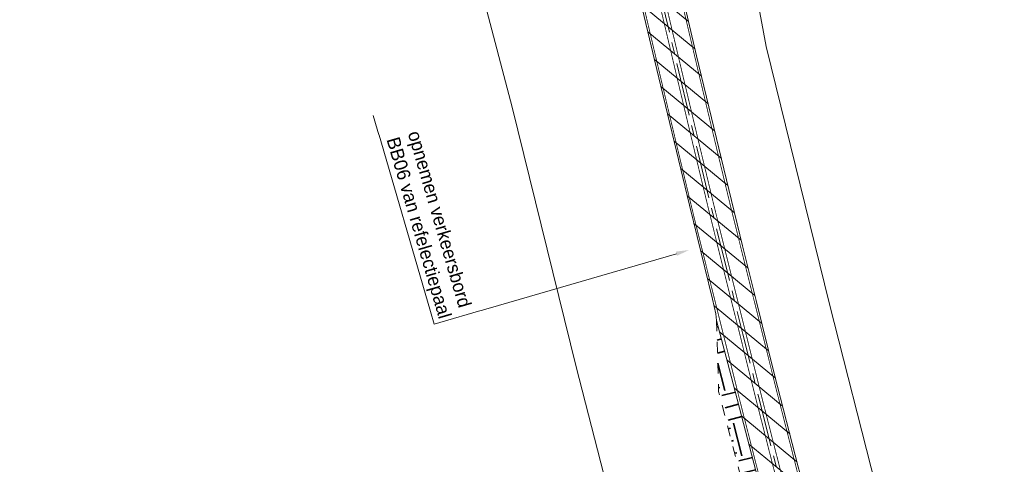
# Model space of a CAD drawing. Header units: metres. Extents: x 0 to 178216, y 0 to 407261.
# Tile 6 of 126: x 177883 to 178068, y 385771 to 385855. Entities that reach past the tile are written whole.
import ezdxf
from ezdxf import colors
from ezdxf.entities.mleader import LeaderData, LeaderLine
from ezdxf.math import Vec2, Vec3

# ---------------------------------------------------------------- set-up
doc = ezdxf.new("R2010")
doc.units = ezdxf.units.M
for name, pattern in [('AM-AS', [16, 10, -2, 2, -2]), ('VW-3-3_STREEP', [6, 3, -3]), ('XX-HIDDEN', [4, 2, -2])]:
    doc.linetypes.add(name, pattern=pattern)
for name, color, linetype, lineweight in [('B-WE-VH-VERHARDING_KANTVERHARDING-G', 50, 'Continuous', 18), ('N-WE-VH-KANTOPSLUITING_VOORKANTBAND-G', 50, 'Continuous', 35), ('N-WE-VH-MATERIAALGRENS-G', 7, 'XX-HIDDEN', 18), ('N-WE-VH-VERHARDING_ASFALT-WEGVAK_2', 7, 'Continuous', 18), ('N-WE-VW-MARKERING_LANGS_STREEP_33-G', 7, 'VW-3-3_STREEP', 18), ('N-WE-VW-MARKERING_LANGS_STREEP_DOORGETROKKEN_3X015-G', 7, 'Continuous', 18), ('X-XX-AL-TEKENBLAD-T50-2_2', 7, 'Continuous', 18), ('X-XX-AL-WERKGRENS-G_OVERZICHTSKAART', 7, 'XX-WERKGRENS', 18)]:
    doc.layers.add(name, color=color, linetype=linetype, lineweight=lineweight)
doc.layers.add('N-WE-AM-AS_WEG-G', color=10, linetype='AM-AS', lineweight=18, plot=False)
doc.layers.add('X-XX-AL-HULPLIJN-G', color=210, linetype='Continuous', lineweight=18, plot=False)
doc.styles.add('Futurabook1-1000', font='LT.TTF', dxfattribs={"height": 2.5})
doc.linetypes.add('XX-WERKGRENS', pattern='A,0,[137,NLCS.SHX,S=0.1,R=0,X=-1.1,Y=-1.35],-6', length=6)

msp = doc.modelspace()

# ---------------------------------------------------------------- hatches: boundary and pattern name
at = {"layer": 'N-WE-VH-KANTOPSLUITING_VOORKANTBAND-G', "transparency": 33554559}
h = msp.add_hatch(dxfattribs=at)
h.set_pattern_fill('EARTH', color=256, angle=194.4974861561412)
h.set_pattern_definition([(194.4974861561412, (0, 0), (-4.5581639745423, -7.737450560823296), [6.35, -6.35]), (194.4974861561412, (0.5961162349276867, -2.305427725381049), (-4.5581639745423, -7.737450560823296), [6.35, -6.35]), (194.4974861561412, (1.192232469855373, -4.610855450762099), (-4.5581639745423, -7.737450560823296), [6.35, -6.35]), (284.4974861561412, (0.6224619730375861, -5.578036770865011), (7.737450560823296, -4.5581639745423), [6.35, -6.35]), (284.4974861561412, (-1.682965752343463, -6.174153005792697), (7.737450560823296, -4.5581639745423), [6.35, -6.35]), (284.4974861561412, (-3.988393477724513, -6.770269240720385), (7.737450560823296, -4.5581639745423), [6.35, -6.35])])
h.paths.add_polyline_path([(178021.7301626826, 385766.3335913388), (178020.9075511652, 385769.5389741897), (178017.5023873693, 385782.8863754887), (178016.8773686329, 385785.3970366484), (178016.307, 385787.589), (178013.549, 385798.071), (178013.92, 385784.743), (178018.196, 385768.207), (178024.102, 385745.365), (178030.4611062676, 385732.4762595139), (178027.5206359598, 385743.8168650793), (178024.4402153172, 385755.7793857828)])
h.paths.add_polyline_path([(178021.831, 385766.355), (178021.685, 385766.921), (178016.8773686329, 385785.3970366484), (178017.5023873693, 385782.8863754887), (178020.9075511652, 385769.5389741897), (178021.7301626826, 385766.3335913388), (178024.4402153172, 385755.7793857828), (178027.5206359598, 385743.8168650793), (178030.4611062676, 385732.4762595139), (178030.516, 385732.365), (178026.481, 385748.27)])
at = {"layer": 'N-WE-VH-VERHARDING_ASFALT-WEGVAK_2', "transparency": 33554687}
h = msp.add_hatch(dxfattribs=at)
h.set_pattern_fill('ANSI31', color=256, angle=180.0028068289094)
h.set_pattern_definition([(140.424788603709, (177885.541665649, 386960.7555649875), (-2.022762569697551, -2.447254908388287), [])])
h.paths.add_polyline_path([(177995.2140000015, 385910.8669999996), (177990.0280000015, 385934.1849999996), (177986.0220000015, 385952.0649999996), (177983.7190000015, 385962.8259999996), (177980.6690000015, 385977.1409999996), (177976.3980000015, 385997.4859999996), (177973.3380000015, 386012.0219999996), (177966.1820000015, 386048.2829999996), (177963.7590000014, 386060.7749999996), (177962.8100000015, 386065.6139999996), (177959.9740000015, 386079.9939999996), (177955.4590000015, 386104.9009999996), (177951.6610000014, 386126.0629999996), (177947.8780000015, 386147.7869999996), (177945.9330000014, 386159.0659999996), (177943.8770000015, 386170.1019999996), (177938.1240000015, 386204.5909999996), (177933.8320000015, 386231.1999999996), (177930.7610000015, 386251.3279999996), (177929.7800000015, 386257.6519999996), (177927.2030000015, 386274.8579999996), (177924.7370000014, 386292.1589999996), (177921.1220000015, 386316.7419999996), (177918.1870000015, 386337.9149999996), (177915.6950000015, 386356.6059999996), (177915.3690000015, 386358.9569999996), (177912.7730000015, 386379.7199999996), (177910.8970000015, 386393.7599999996), (177909.1650000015, 386410.2049999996), (177907.4920000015, 386425.2679999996), (177905.9440000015, 386439.6639999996), (177904.3440000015, 386455.7829999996), (177902.6830000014, 386475.1209999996), (177901.4260000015, 386491.3519999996), (177900.3310000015, 386507.5119999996), (177899.4300000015, 386523.2169999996), (177898.4070000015, 386544.1589999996), (177897.9170000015, 386555.4199999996), (177897.5620000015, 386563.5879999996), (177897.0040000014, 386577.4939999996), (177896.9570000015, 386579.0459999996), (177896.6000000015, 386590.6619999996), (177896.2290000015, 386603.4839999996), (177892.6900000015, 386604.4109999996), (177892.1210000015, 386604.5599999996), (177891.9720000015, 386604.5999999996), (177891.5460000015, 386604.7109999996), (177888.4080000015, 386605.5329999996), (177888.0480000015, 386605.6269999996), (177887.8570000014, 386605.6779999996), (177887.9140000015, 386603.5489999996), (177888.1670000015, 386597.6349999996), (177888.7090000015, 386584.1329999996), (177889.1980000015, 386569.2209999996), (177889.8800000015, 386555.0389999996), (177889.9120000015, 386554.3699999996), (177890.7550000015, 386537.1729999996), (177891.5860000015, 386522.1259999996), (177892.4040000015, 386508.1729999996), (177892.4800000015, 386507.0429999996), (177893.6300000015, 386490.0529999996), (177895.5230000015, 386466.3689999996), (177896.5730000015, 386455.0769999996), (177897.1190000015, 386449.2019999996), (177898.8620000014, 386431.3429999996), (177900.4300000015, 386416.0109999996), (177902.6220000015, 386396.8999999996), (177904.9760000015, 386377.4899999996), (177906.4220000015, 386366.2549999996), (177907.5840000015, 386357.3419999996), (177907.8190000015, 386355.6239999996), (177910.4220000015, 386336.5609999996), (177912.7760000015, 386319.7439999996), (177915.7440000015, 386299.0519999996), (177917.5640000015, 386286.5219999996), (177920.2180000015, 386268.7049999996), (177922.0870000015, 386256.4919999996), (177922.2770000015, 386255.2469999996), (177922.9200000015, 386251.0489999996), (177923.0840000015, 386249.9809999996), (177926.0120000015, 386230.9369999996), (177928.7950000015, 386213.2759999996), (177931.9110000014, 386194.1429999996), (177935.0640000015, 386175.5719999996), (177937.8320000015, 386159.0729999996), (177938.0760000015, 386157.7009999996), (177940.6970000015, 386142.9299999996), (177943.9000000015, 386124.7629999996), (177946.5830000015, 386109.7059999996), (177949.5980000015, 386093.4909999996), (177952.6400000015, 386077.4859999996), (177956.0990000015, 386059.2739999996), (177956.6870000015, 386056.1749999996), (177960.1990000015, 386038.0689999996), (177963.6260000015, 386020.9539999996), (177967.2440000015, 386003.0549999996), (177970.6730000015, 385986.6399999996), (177974.2490000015, 385969.8539999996), (177976.0790000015, 385961.2399999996), (177977.7550000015, 385953.3539999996), (177981.1260000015, 385938.0449999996), (177984.5270000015, 385922.7099999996), (177988.2060000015, 385906.4459999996), (177988.7100000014, 385904.2319999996), (177992.4360000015, 385887.8479999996), (177995.5720000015, 385874.1219999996), (177998.0100000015, 385863.5669999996), (177999.0100000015, 385859.2369999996), (178001.8770000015, 385847.0389999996), (178008.4570000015, 385819.7279999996), (178012.7980000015, 385802.0879999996), (178013.4230000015, 385799.3129999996), (178013.5490000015, 385798.0709999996), (178016.3070000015, 385787.5889999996), (178021.6850000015, 385766.9209999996), (178021.8310000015, 385766.3549999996), (178026.4810000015, 385748.2699999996), (178030.5160000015, 385732.3649999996), (178030.8400000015, 385731.6529999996), (178031.6240000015, 385728.6719999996), (178034.2240000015, 385718.7899999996), (178037.8840000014, 385705.2159999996), (178041.3280000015, 385692.1509999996), (178045.2600000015, 385678.1799999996), (178047.6360000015, 385669.6839999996), (178049.0570000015, 385664.3579999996), (178052.8370000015, 385650.9899999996), (178057.3950000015, 385634.7629999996), (178057.9100000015, 385632.9579999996), (178059.0440000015, 385628.9829999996), (178060.1490000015, 385625.1089999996), (178060.6760000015, 385623.2599999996), (178065.5210000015, 385606.7429999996), (178069.9330000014, 385591.7609999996), (178073.0940000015, 385581.0929999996), (178075.4200000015, 385573.5439999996), (178077.6130000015, 385566.0119999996), (178082.4390000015, 385550.1719999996), (178087.0150000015, 385535.1399999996), (178097.4450000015, 385501.5749999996), (178101.0020000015, 385490.2699999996), (178104.9710000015, 385477.8979999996), (178105.8150000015, 385475.2669999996), (178111.2020000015, 385458.4799999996), (178116.0020000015, 385443.7079999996), (178119.9220000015, 385432.2279999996), (178124.5330000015, 385418.2839999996), (178129.1900000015, 385404.2529999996), (178135.2880000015, 385386.3479999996), (178136.5020000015, 385382.8999999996), (178141.8180000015, 385367.8099999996), (178147.5330000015, 385351.3549999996), (178153.7680000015, 385333.8149999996), (178158.7230000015, 385320.0049999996), (178163.9720000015, 385305.3779999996), (178168.8040000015, 385292.0349999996), (178170.0830000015, 385288.5649999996), (178174.5590000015, 385276.4169999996), (178175.2230000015, 385274.0409999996), (178176.8620000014, 385268.3939999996), (178178.7460000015, 385262.6219999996), (178180.7490000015, 385256.4269999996), (178182.1770841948, 385252.0248825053), (178190.9492952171, 385255.3569040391), (178182.4280000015, 385277.9259999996), (178177.5810000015, 385291.2269999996), (178175.0600000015, 385298.1469999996), (178167.1210000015, 385319.9379999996), (178160.2740000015, 385339.2479999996), (178153.5500000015, 385358.1589999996), (178146.8750000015, 385377.4259999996), (178144.1020000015, 385385.5599999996), (178140.9910000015, 385394.6809999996), (178135.1850000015, 385411.6629999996), (178128.9520000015, 385430.1829999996), (178116.2260000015, 385468.9069999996), (178112.5210000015, 385480.3699999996), (178110.1990000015, 385487.5509999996), (178108.6420000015, 385492.4579999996), (178103.4720000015, 385508.6779999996), (178098.8080000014, 385523.9039999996), (178092.8000000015, 385543.4199999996), (178086.8810000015, 385563.0079999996), (178082.9470000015, 385575.7709999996), (178081.6730000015, 385580.0259999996), (178075.1610000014, 385602.2179999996), (178070.0980000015, 385619.5229999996), (178067.8980000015, 385627.2279999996), (178066.7860000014, 385631.0189999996), (178065.6280000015, 385634.9799999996), (178064.2720000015, 385639.6399999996), (178060.1500000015, 385654.0339999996), (178055.2100000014, 385671.7999999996), (178053.9430000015, 385676.1129999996), (178049.1750000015, 385693.5229999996), (178045.7850000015, 385706.0329999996), (178040.9210000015, 385724.5219999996), (178034.1730000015, 385749.9659999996), (178029.4970000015, 385768.3129999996), (178028.8630000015, 385770.5379999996), (178024.4310000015, 385787.8309999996), (178020.9510000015, 385801.8209999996), (178018.3770000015, 385812.1259999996), (178015.8080000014, 385822.6739999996), (178009.7520000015, 385847.8299999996), (178005.6700000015, 385865.3529999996), (178003.2810000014, 385875.3269999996), (177999.6400000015, 385891.7149999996)])

# ---------------------------------------------------------------- linework, layer by layer
at = {"layer": 'B-WE-VH-VERHARDING_KANTVERHARDING-G', "ltscale": 0.2, "flags": 128}
for points in [[(178064.272, 385639.64), (178060.15, 385654.034), (178055.21, 385671.8), (178053.943, 385676.113), (178049.175, 385693.523), (178045.785, 385706.033), (178040.921, 385724.522), (178034.173, 385749.966), (178029.497, 385768.313), (178028.863, 385770.538), (178024.431, 385787.831), (178020.951, 385801.821), (178018.377, 385812.126), (178015.808, 385822.674), (178009.752, 385847.83), (178005.67, 385865.353)], [(177999.01, 385859.237), (178001.877, 385847.039), (178008.457, 385819.728), (178012.798, 385802.088), (178013.423, 385799.313), (178013.549, 385798.071), (178016.3070000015, 385787.5889999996), (178021.6850000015, 385766.9209999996), (178021.8310000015, 385766.3549999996), (178026.4810000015, 385748.2699999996), (178030.516, 385732.365)]]:
    msp.add_lwpolyline(points, dxfattribs=at)
at = {"layer": 'N-WE-AM-AS_WEG-G', "flags": 128}
msp.add_lwpolyline([(177891.9878129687, 386604.6), (177891.9997846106, 386604.3060872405), (177892.3177690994, 386594.7215547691), (177892.6437311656, 386584.0038020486), (177893.0856387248, 386572.5651948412), (177893.5465592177, 386561.2911395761), (177893.8324942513, 386555.226517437), (177894.5894323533, 386539.1328334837), (177894.9833336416, 386531.6727029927), (177895.567206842, 386521.1009988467), (177896.4360948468, 386507.2817800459), (177896.5550591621, 386505.3923468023), (177897.327894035, 386493.5848696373), (177898.1976118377, 386481.8406802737), (177899.5763481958, 386465.073886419), (177900.427230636, 386455.4262193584), (177900.5899912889, 386453.5799344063), (177901.570705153, 386443.7887908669), (177903.0875381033, 386428.6934533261), (177904.5612330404, 386415.0302816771), (177905.9360565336, 386402.8688430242), (177907.3998796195, 386390.1183840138), (177908.8345363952, 386378.1542462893), (177910.3181870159, 386366.5249848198), (177911.7000683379, 386356.0688826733), (177912.0568861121, 386353.3632644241), (177915.8655951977, 386325.7793713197), (177918.0633886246, 386310.2298328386), (177919.9861924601, 386296.9371889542), (177921.9721342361, 386283.4685834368), (177924.4039861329, 386266.9185913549), (177925.8958202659, 386257.0706862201), (177926.0848346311, 386255.8245914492), (177926.7127622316, 386251.6790694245), (177929.1345407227, 386235.9155112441), (177931.6512106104, 386219.9866006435), (177934.1129572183, 386204.8931542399), (177936.3378202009, 386191.4129844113), (177938.8785979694, 386176.1873161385), (177941.927429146, 386158.3693027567), (177943.0691542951, 386151.7019078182), (177945.3420056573, 386138.973740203), (177947.9817823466, 386123.8930159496), (177950.6264525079, 386109.5518045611), (177955.3471803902, 386083.789289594), (177958.0437119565, 386069.6887391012), (177959.9245809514, 386060.0194125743), (177960.741664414, 386055.816983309), (177963.4434678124, 386041.7780048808), (177966.4420755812, 386026.7209744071), (177969.0520073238, 386013.7723128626), (177971.7005457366, 386000.6046077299), (177974.5081841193, 385987.3483151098), (177977.4920873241, 385973.0767780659), (177979.8528441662, 385962.0429145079), (177980.1156607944, 385960.8157707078), (177982.8623532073, 385948.2261805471), (177985.8661292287, 385934.6201950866), (177988.4580152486, 385922.9937063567), (177990.5559345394, 385913.5880675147), (177993.5256215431, 385900.3244654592), (177996.7302294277, 385886.4201667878), (178000.1321285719, 385871.7516015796), (178001.8271151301, 385864.4526594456), (178003.2199323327, 385858.4584461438), (178006.450646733, 385844.7736558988), (178009.8834129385, 385830.3556378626), (178012.6448865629, 385818.8848243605), (178015.443360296, 385807.6229422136), (178018.488336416, 385795.4840374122), (178021.3811142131, 385783.8639299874), (178024.7827051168, 385770.5305335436), (178025.6046091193, 385767.3279075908), (178028.3145308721, 385756.7742118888), (178031.3934355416, 385744.8175820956), (178034.8689390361, 385731.413496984), (178035.3665606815, 385729.5479153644), (178038.2514372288, 385718.720378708), (178041.4942149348, 385706.6512060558), (178044.6349000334, 385695.0383704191), (178048.4275994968, 385681.2134659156), (178051.3265553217, 385670.7016260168), (178051.3721574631, 385670.5360704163), (178054.9507782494, 385657.8684127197), (178058.997474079, 385643.5314903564), (178061.5571646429, 385634.6295664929), (178063.6040089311, 385627.6541121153), (178068.5078495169, 385610.8166594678), (178073.135584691, 385595.0755602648), (178077.8041960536, 385579.2908742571), (178079.1969010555, 385574.6578556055), (178083.1569681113, 385561.4866325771), (178087.5345899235, 385546.8718951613), (178098.6256423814, 385510.7499811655), (178103.1798409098, 385496.3015238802), (178108.2873660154, 385480.3420077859), (178108.6861772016, 385479.1065926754), (178113.836850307, 385463.1566049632), (178119.590175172, 385445.6236624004), (178129.2435576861, 385416.6835135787), (178133.926177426, 385402.8196394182), (178140.0122992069, 385384.8892267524), (178140.2525746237, 385384.2052891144), (178145.2217394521, 385370.0398192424), (178150.07254354, 385356.113381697), (178155.0591285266, 385342.0175547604), (178159.3881393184, 385329.7935242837), (178163.0777425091, 385319.3726450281), (178167.6442356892, 385306.6880525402), (178172.7630931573, 385292.4994476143), (178173.7209704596, 385289.8597857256), (178177.3489836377, 385279.8577493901), (178180.8228242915, 385270.2781888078), (178183.8413206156, 385262.0078289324), (178184.3469077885, 385260.5851766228), (178186.0913302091, 385255.682178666), (178187.4585278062, 385251.5976507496), (178191.9047181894, 385235.4834636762), (178192.1561104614, 385234.5117182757)], dxfattribs=at)
at = {"layer": 'N-WE-VH-MATERIAALGRENS-G', "flags": 128}
msp.add_lwpolyline([(178013.5490000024, 385798.0709999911), (178013.92, 385784.743), (178024.102, 385745.365), (178030.5159999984, 385732.3650000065)], dxfattribs=at)
at = {"layer": 'N-WE-VW-MARKERING_LANGS_STREEP_33-G', "flags": 128}
msp.add_lwpolyline([(177895.5595685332, 386604.7454845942, 0.15, 0.15, 0), (177895.5720890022, 386604.4380977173, 0.15, 0.15, 0), (177895.8906842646, 386594.835155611, 0.15, 0.15, 0), (177896.2163502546, 386584.1271379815, 0.15, 0.15, 0), (177896.6575363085, 386572.7072066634, 0.15, 0.15, 0), (177897.1178362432, 386561.4483301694, 0.15, 0.15, 0), (177897.4032449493, 386555.3948713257, 0.15, 0.15, 0), (177898.1597191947, 386539.3110501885, 0.15, 0.15, 0), (177898.5528500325, 386531.8655113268, 0.15, 0.15, 0), (177899.1357335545, 386521.3117264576, 0.15, 0.15, 0), (177900.0037670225, 386507.5060986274, 0.15, 0.15, 0), (177900.1224332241, 386505.6214003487, 0.15, 0.15, 0), (177900.8939792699, 386493.8336140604, 0.15, 0.15, 0), (177901.7614945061, 386482.1191669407, 0.15, 0.15, 0), (177903.1381731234, 386465.3773972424, 0.15, 0.15, 0), (177903.9881255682, 386455.7402748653, 0.15, 0.15, 0), (177904.1490305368, 386453.9150400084, 0.15, 0.15, 0), (177905.1276242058, 386444.145063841, 0.15, 0.15, 0), (177906.6430402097, 386429.0638293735, 0.15, 0.15, 0), (177908.114354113, 386415.4227331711, 0.15, 0.15, 0), (177909.48779996, 386403.2734809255, 0.15, 0.15, 0), (177910.9502422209, 386390.5350494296, 0.15, 0.15, 0), (177912.3822201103, 386378.5932519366, 0.15, 0.15, 0), (177913.8631438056, 386366.9853648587, 0.15, 0.15, 0), (177915.2439700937, 386356.5372456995, 0.15, 0.15, 0), (177915.5994943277, 386353.8414369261, 0.15, 0.15, 0), (177919.4059328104, 386326.2739882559, 0.15, 0.15, 0), (177921.6021139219, 386310.7358570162, 0.15, 0.15, 0), (177923.5233866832, 386297.4537976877, 0.15, 0.15, 0), (177925.5086141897, 386283.9900363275, 0.15, 0.15, 0), (177927.9395699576, 386267.4461459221, 0.15, 0.15, 0), (177929.4302131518, 386257.6061024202, 0.15, 0.15, 0), (177929.619123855, 386256.3606914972, 0.15, 0.15, 0), (177930.2465984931, 386252.2181604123, 0.15, 0.15, 0), (177932.6666480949, 386236.4658557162, 0.15, 0.15, 0), (177935.1807414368, 386220.5532530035, 0.15, 0.15, 0), (177937.6405103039, 386205.471932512, 0.15, 0.15, 0), (177939.8643038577, 386191.9982422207, 0.15, 0.15, 0), (177942.4033470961, 386176.7829681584, 0.15, 0.15, 0), (177945.4509371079, 386158.9722084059, 0.15, 0.15, 0), (177946.5904405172, 386152.3177880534, 0.15, 0.15, 0), (177948.8621317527, 386139.5961172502, 0.15, 0.15, 0), (177951.5001654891, 386124.5253502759, 0.15, 0.15, 0), (177954.142261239, 386110.1980991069, 0.15, 0.15, 0), (177958.8608652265, 386084.44717491, 0.15, 0.15, 0), (177961.5537406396, 386070.3657429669, 0.15, 0.15, 0), (177963.433529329, 386060.701970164, 0.15, 0.15, 0), (177964.2513220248, 386056.4958932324, 0.15, 0.15, 0), (177966.9515909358, 386042.4648882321, 0.15, 0.15, 0), (177969.9471373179, 386027.4232300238, 0.15, 0.15, 0), (177972.5562508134, 386014.478628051, 0.15, 0.15, 0), (177975.201472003, 386001.327416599, 0.15, 0.15, 0), (177978.0062879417, 385988.0844501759, 0.15, 0.15, 0), (177980.9894356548, 385973.8165265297, 0.15, 0.15, 0), (177983.3484475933, 385962.7908184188, 0.15, 0.15, 0), (177983.6096800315, 385961.5710718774, 0.15, 0.15, 0), (177986.3539717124, 385948.9924855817, 0.15, 0.15, 0), (177989.3559995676, 385935.3944186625, 0.15, 0.15, 0), (177991.9470847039, 385923.7715224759, 0.15, 0.15, 0), (177994.0449152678, 385914.3662815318, 0.15, 0.15, 0), (177997.011529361, 385901.1164094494, 0.15, 0.15, 0), (178000.2130767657, 385887.2253897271, 0.15, 0.15, 0), (178003.6144233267, 385872.5592071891, 0.15, 0.15, 0), (178005.3091752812, 385865.2612759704, 0.15, 0.15, 0), (178006.7004608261, 385859.2736545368, 0.15, 0.15, 0), (178009.9289461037, 385845.5983064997, 0.15, 0.15, 0), (178013.3598875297, 385831.1879527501, 0.15, 0.15, 0), (178016.1172527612, 385819.7342049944, 0.15, 0.15, 0), (178018.9116189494, 385808.4888528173, 0.15, 0.15, 0), (178021.9564086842, 385796.350691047, 0.15, 0.15, 0), (178024.8474521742, 385784.7375502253, 0.15, 0.15, 0), (178028.2458500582, 385771.416669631, 0.15, 0.15, 0), (178029.0671217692, 385768.2165074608, 0.15, 0.15, 0), (178031.7769265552, 385757.6632674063, 0.15, 0.15, 0), (178034.854476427, 385745.7119022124, 0.15, 0.15, 0), (178038.3261046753, 385732.3227628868, 0.15, 0.15, 0), (178038.8205159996, 385730.4692167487, 0.15, 0.15, 0), (178041.704686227, 385719.644331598, 0.15, 0.15, 0), (178044.9457289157, 385707.5816164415, 0.15, 0.15, 0), (178048.0839561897, 385695.9778687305, 0.15, 0.15, 0), (178051.8743099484, 385682.1615146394, 0.15, 0.15, 0), (178054.7726288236, 385671.6519843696, 0.15, 0.15, 0), (178054.8154177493, 385671.4966425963, 0.15, 0.15, 0), (178058.3908596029, 385658.8402377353, 0.15, 0.15, 0), (178062.4354005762, 385644.5109500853, 0.15, 0.15, 0), (178064.9899923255, 385635.6267585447, 0.15, 0.15, 0), (178067.0351173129, 385628.6571633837, 0.15, 0.15, 0), (178071.9387023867, 385611.8205880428, 0.15, 0.15, 0), (178076.5643384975, 385596.0866287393, 0.15, 0.15, 0), (178081.2298694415, 385580.3123577, 0.15, 0.15, 0), (178082.6202893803, 385575.6869406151, 0.15, 0.15, 0), (178086.5808347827, 385562.5141266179, 0.15, 0.15, 0), (178090.9554590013, 385547.9093967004, 0.15, 0.15, 0), (178102.0390010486, 385511.8119429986, 0.15, 0.15, 0), (178106.5868469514, 385497.3836397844, 0.15, 0.15, 0), (178111.6906079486, 385481.435885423, 0.15, 0.15, 0), (178112.0880328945, 385480.2047645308, 0.15, 0.15, 0), (178117.2360046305, 385464.263142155, 0.15, 0.15, 0), (178122.9839782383, 385446.7465072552, 0.15, 0.15, 0), (178132.6324664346, 385417.8210312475, 0.15, 0.15, 0), (178137.3120721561, 385403.9660807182, 0.15, 0.15, 0), (178143.3912330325, 385386.0561756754, 0.15, 0.15, 0), (178143.6252195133, 385385.3901393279, 0.15, 0.15, 0), (178148.5962365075, 385371.2193906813, 0.15, 0.15, 0), (178153.4454877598, 385357.2974112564, 0.15, 0.15, 0), (178158.4291820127, 385343.2097557, 0.15, 0.15, 0), (178162.7577940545, 385330.9868517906, 0.15, 0.15, 0), (178166.4443375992, 385320.574614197, 0.15, 0.15, 0), (178171.0076388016, 385307.8988882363, 0.15, 0.15, 0), (178176.1245413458, 385293.7157044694, 0.15, 0.15, 0), (178177.081283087, 385291.0791718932, 0.15, 0.15, 0), (178180.7094593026, 385281.076686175, 0.15, 0.15, 0), (178184.0345843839, 385271.90722787, 0.15, 0.15, 0.01081962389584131), (178184.347164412, 385271.1001779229, 0.15, 0.15, 0), (178185.7586315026, 385267.6776971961, 0.15, 0.15, -0.006912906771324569), (178185.9623826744, 385267.1635948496, 0.15, 0.15, 0), (178192.64, 385249.61, 0.15, 0.15, 0), (178197.128, 385237.787, 0.15, 0.15, 0), (178197.6450641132, 385236.4221508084, 0, 0, 0)], format="xyseb", dxfattribs=at)
at = {"layer": 'N-WE-VW-MARKERING_LANGS_STREEP_33-G', "const_width": 0.15, "flags": 128}
msp.add_lwpolyline([(177888.4160574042, 386604.454515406), (177888.4274802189, 386604.1740767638), (177888.7448539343, 386594.6079539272), (177889.0711120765, 386583.8804661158), (177889.5137411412, 386572.423183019), (177889.9752821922, 386561.1339489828), (177890.2617435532, 386555.0581635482), (177891.019145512, 386538.9546167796), (177891.4138172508, 386531.4798946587), (177891.9986801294, 386520.8902712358), (177892.868422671, 386507.0574614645), (177892.9876851, 386505.1632932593), (177893.7618088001, 386493.3361252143), (177894.6337291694, 386481.5621936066), (177896.0145232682, 386464.7703755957), (177896.8663357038, 386455.1121638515), (177897.0309520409, 386453.244828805), (177898.0137861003, 386443.4325178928), (177899.5320359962, 386428.3230772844), (177901.0081119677, 386414.6378301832), (177902.3843131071, 386402.464205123), (177903.8495170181, 386389.7017185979), (177905.2868526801, 386377.715240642), (177906.7732302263, 386366.0646047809), (177908.156166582, 386355.6005196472), (177908.5142778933, 386352.8850919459), (177912.3252575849, 386325.2847543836), (177914.5246633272, 386309.7238086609), (177916.4489982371, 386296.4205802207), (177918.4356542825, 386282.9471305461), (177920.8684023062, 386266.3910368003), (177922.3614273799, 386256.53527002), (177922.5505453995, 386255.2884914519), (177923.1789259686, 386251.1399784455), (177925.6024333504, 386235.365166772), (177928.1216797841, 386219.4199482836), (177930.5854041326, 386204.3143759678), (177932.8113365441, 386190.8277266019), (177935.3538488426, 386175.5916641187), (177938.403921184, 386157.7663971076), (177939.5478680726, 386151.086027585), (177941.8218795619, 386138.3513631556), (177944.4633992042, 386123.2606816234), (177947.1106437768, 386108.9055100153), (177951.8334955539, 386083.131404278), (177954.5336832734, 386069.0117352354), (177956.4156325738, 386059.3368549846), (177957.2320068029, 386055.138073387), (177959.9353446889, 386041.0911215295), (177962.9370138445, 386026.0187187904), (177965.5477638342, 386013.0659976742), (177968.1996194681, 385999.8817988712), (177971.0100802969, 385986.6121800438), (177973.9947389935, 385972.337029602), (177976.3572407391, 385961.295010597), (177976.6216415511, 385960.0604695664), (177979.3707347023, 385947.4598755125), (177982.3762588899, 385933.8459715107), (177984.9689457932, 385922.2158902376), (177987.0669538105, 385912.8098534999), (177990.039713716, 385899.5325215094), (177993.2473820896, 385885.6149438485), (177996.6498338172, 385870.9439959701), (177998.3450549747, 385863.6440429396), (177999.7394038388, 385857.6432377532), (178002.9723473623, 385843.9490052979), (178006.4069383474, 385829.5233229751), (178009.1725203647, 385818.0354437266), (178011.9751016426, 385806.7570316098), (178015.0202641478, 385794.6173837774), (178017.9147762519, 385782.9903097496), (178021.3195601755, 385769.6443974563), (178022.1420964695, 385766.4393077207), (178024.8521351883, 385755.8851563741), (178027.9323946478, 385743.9232620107), (178031.411773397, 385730.5042310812), (178031.9126053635, 385728.6266139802), (178034.7981882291, 385717.7964258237), (178038.0427009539, 385705.72079567), (178041.185843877, 385694.0988721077), (178044.9808890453, 385680.2654171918), (178047.8804818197, 385669.751267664), (178047.9288970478, 385669.5754986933), (178051.510696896, 385656.8965877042), (178055.559547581, 385642.5520306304), (178058.1243369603, 385633.632374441), (178060.1729005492, 385626.6510608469), (178065.076996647, 385609.8127308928), (178069.7068308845, 385594.0644917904), (178074.3785226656, 385578.2693908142), (178075.7735127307, 385573.6287705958), (178079.73310144, 385560.4591385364), (178084.1137208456, 385545.8343936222), (178095.2122837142, 385509.6880193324), (178099.7728348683, 385495.219407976), (178104.8841240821, 385479.2481301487), (178105.2843215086, 385478.00842082), (178110.4376959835, 385462.050067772), (178116.1963721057, 385444.5008175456), (178125.8546489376, 385415.5459959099), (178130.540282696, 385401.6731981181), (178136.6333653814, 385383.7222778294), (178136.8799297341, 385383.0204389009), (178141.8472423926, 385368.8602478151), (178146.6995993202, 385354.9293521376), (178151.6890750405, 385340.8253538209), (178156.0184845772, 385328.6001967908), (178159.7111474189, 385318.1706758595), (178164.2808325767, 385305.4772168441), (178169.4016449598, 385291.2831907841), (178170.3606578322, 385288.640399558), (178173.9885079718, 385278.638812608), (178177.21537478, 385269.7403140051, -0.008385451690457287), (178177.4334446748, 385269.105961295), (178181.581, 385256.349), (178183.528, 385250.248), (178184.507, 385246.915), (178186.176, 385241.011), (178187.961, 385234.378), (178188.2321072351, 385233.4159815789)], format="xyb", dxfattribs=at)
at = {"layer": 'N-WE-VW-MARKERING_LANGS_STREEP_DOORGETROKKEN_3X015-G', "const_width": 0.15, "flags": 128}
for points in [[(178002.6601270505, 385858.3273287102), (178005.891199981, 385844.6410197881), (178009.3242596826, 385830.2217690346), (178012.0863940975, 385818.7482106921), (178014.8855284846, 385807.4836698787), (178017.9305345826, 385795.3446455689), (178020.8235913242, 385783.7234176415), (178024.2256957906, 385770.3880081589), (178025.0477014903, 385767.1849859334), (178027.7576420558, 385756.6312169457), (178030.8367646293, 385744.673740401), (178034.3128914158, 385731.2672514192), (178034.8110294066, 385729.3997340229), (178037.6960195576, 385718.571770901), (178040.9390763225, 385706.5015596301), (178044.0801567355, 385694.8872622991), (178047.8732334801, 385681.0609825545), (178050.7722917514, 385670.5487711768), (178050.8183463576, 385670.3815728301), (178054.3974784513, 385657.7121051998), (178058.4445208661, 385643.3739548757)], [(178003.7797376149, 385858.5895635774), (178007.0100934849, 385844.9062920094), (178010.4425661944, 385830.4895066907), (178013.2033790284, 385819.0214380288), (178016.0011921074, 385807.7622145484), (178019.0461382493, 385795.6234292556), (178021.9386371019, 385784.0044423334), (178025.3397144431, 385770.6730589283), (178026.1615167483, 385767.4708292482), (178028.8714196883, 385756.917206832), (178031.9501064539, 385744.9614237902), (178035.4249866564, 385731.5597425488), (178035.9220919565, 385729.696096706), (178038.8068549, 385718.868986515), (178042.0493535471, 385706.8008524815), (178045.1896433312, 385695.1894785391), (178048.9819655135, 385681.3659492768), (178051.8808188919, 385670.8544808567), (178051.9259685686, 385670.6905680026), (178055.5040780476, 385658.0247202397), (178059.5504272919, 385643.689025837)]]:
    msp.add_lwpolyline(points, dxfattribs=at)
at = {"layer": 'X-XX-AL-HULPLIJN-G', "flags": 128}
for points in [[(178064.2720000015, 385639.6399999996), (178060.1500000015, 385654.0339999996), (178055.2100000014, 385671.7999999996), (178053.9430000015, 385676.1129999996), (178049.1750000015, 385693.5229999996), (178045.7850000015, 385706.0329999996), (178040.9210000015, 385724.5219999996), (178034.1730000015, 385749.9659999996), (178029.4970000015, 385768.3129999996), (178028.8630000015, 385770.5379999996), (178024.4310000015, 385787.8309999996), (178020.9510000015, 385801.8209999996), (178018.3770000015, 385812.1259999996), (178015.8080000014, 385822.6739999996), (178009.7520000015, 385847.8299999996), (178005.6700000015, 385865.3529999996)], [(177999.0100000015, 385859.2369999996), (178001.8770000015, 385847.0389999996), (178008.4570000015, 385819.7279999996), (178012.7980000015, 385802.0879999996), (178013.4230000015, 385799.3129999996), (178013.5490000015, 385798.0709999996), (178016.3070000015, 385787.5889999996), (178021.6850000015, 385766.9209999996), (178021.8310000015, 385766.3549999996), (178026.4810000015, 385748.2699999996), (178030.5160000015, 385732.3649999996), (178030.8400000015, 385731.6529999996), (178031.6240000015, 385728.6719999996), (178034.2240000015, 385718.7899999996), (178037.8840000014, 385705.2159999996), (178041.3280000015, 385692.1509999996), (178045.2600000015, 385678.1799999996), (178047.6360000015, 385669.6839999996), (178049.0570000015, 385664.3579999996), (178052.8370000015, 385650.9899999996), (178057.3950000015, 385634.7629999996)]]:
    msp.add_lwpolyline(points, dxfattribs=at)
at = {"layer": 'X-XX-AL-WERKGRENS-G_OVERZICHTSKAART', "flags": 128}
msp.add_lwpolyline([(178172.1025036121, 385210.504872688), (178166.509, 385224.87), (178149.25, 385271.913), (178132.535, 385319.672), (178130.724, 385324.955), (178116.338, 385366.929), (178100.174, 385414.242), (178093.761, 385433.425), (178087.05, 385452.263), (178072.16, 385493.198), (178069.835, 385499.59), (178053.221, 385546.912), (178038.733, 385595.279), (178038.537, 385596.014), (178033.357, 385615.147), (178022.085, 385656.779), (178022.178, 385656.784), (178026.805, 385656.986), (178008.366, 385707.451), (177999.603, 385740.763), (177987.159, 385789.348), (177975.157, 385838.187), (177962.405, 385886.769), (177950.92, 385931.432), (177949.894, 385935.42), (177942.769, 385968.842), (177939.447, 385984.428), (177929.448, 386025.753), (177927.206, 386035.021), (177917.325, 386077.461), (177915.796, 386084.029), (177915.109, 386087.764), (177906.6870000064, 386133.518000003), (177898.282000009, 386183.1520000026), (177890.2209999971, 386232.7940000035), (177882.7090000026, 386282.6050000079), (177874.4600000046, 386334.3100000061), (177865.8999999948, 386382.0399999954), (177858.4000000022, 386432.2400000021), (177850.8300000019, 386482.6500000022), (177845.1499999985, 386532.7300000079), (177837.8540000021, 386584.0000000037), (177823.4750000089, 386624.8350000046), (177824.3590000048, 386630.643000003), (177824.9990000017, 386634.8520000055), (177827.0300000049, 386648.2050000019), (177828.5239999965, 386658.0270000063), (177828.3640000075, 386666.1410000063), (177826.7640000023, 386747.0250000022), (177827.3359999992, 386806.5900000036), (177827.1580000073, 386815.4560000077), (177826.8945849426, 386828.589087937), (177825.4549999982, 386900.3610000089), (177825.3801000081, 386904.2765000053), (177825.376000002, 386904.2770000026), (177801.9860000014, 386907.0550000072), (177742.3370000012, 386914.1400000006), (177694.7340000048, 386920.3420000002), (177695.5450000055, 386926.7540000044), (177687.9880000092, 386927.2380000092), (177687.7769999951, 386927.4479999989), (177687.5100000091, 386927.5799999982), (177678.8800000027, 386927.6200000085), (177677.9099999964, 386927.3500000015), (177672.0100000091, 386927.6300000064), (177669.2399999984, 386927.6400000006), (177661.6900000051, 386928.1900000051), (177659.6000000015, 386928.6099999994), (177654.2120000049, 386928.9640000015), (177656.9700000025, 386955.6730000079), (177658.020000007, 386965.8399999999), (177659.3700000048, 386978.8399999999), (177659.8000000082, 386982.8999999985), (177660.6200000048, 386987.0000000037), (177660.7270000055, 386989.2170000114), (177660.770000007, 386991.270000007), (177660.7730000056, 386993.0379999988), (177663.0200000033, 386992.7800000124), (177663.4729000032, 386993.9704000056), (177663.2653999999, 386994.0013000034), (177669.0444000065, 387032.8731000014), (177670.643500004, 387042.7499000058), (177672.0000000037, 387055.0800000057), (177676.9899999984, 387074.5300000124), (177684.1200000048, 387094.0600000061), (177693.820000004, 387114.2300000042), (177704.7300000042, 387132.3000000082), (177718.1900000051, 387150.1800000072), (177748.1700000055, 387184.6900000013), (177750.0000000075, 387187.2500000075), (177750.0000000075, 387191.3720000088), (177754.5460000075, 387197.1410000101), (177758.9310000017, 387203.7899999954), (177763.2700000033, 387210.4699999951), (177769.3050000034, 387219.9100000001), (177775.270000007, 387229.3949999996), (177777.9900000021, 387234.0700000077), (177782.3850000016, 387242.4290000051), (177786.5740000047, 387250.8930000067), (177789.9720000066, 387258.2400000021), (177793.1600000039, 387265.6800000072), (177795.7040000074, 387272.0730000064), (177798.0949999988, 387278.5240000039), (177802.7850000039, 387291.8900000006), (177807.320000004, 387305.3100000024), (177811.4169999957, 387317.9770000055), (177814.7883079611, 387328.9440975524), (177815.3289999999, 387330.7030000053), (177816.8299999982, 387337.070000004), (177817.9470000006, 387346.6050000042), (177818.6110000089, 387359.6070000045), (177818.7660000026, 387364.6730000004), (177819.0100000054, 387372.6200000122), (177819.0620000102, 387379.3779999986), (177818.9420000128, 387386.1350000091), (177818.6270000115, 387393.6470000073), (177818.1400000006, 387401.1499999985), (177816.6900000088, 387414.1400000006), (177813.2500000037, 387440.7199999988), (177810.1900000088, 387459.9899999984), (177808.9350000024, 387470.5300000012), (177808.0410000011, 387478.0380000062), (177807.6429999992, 387481.3829999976), (177807.1400000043, 387485.6100000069), (177806.7400000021, 387488.1100000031), (177805.9800000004, 387493.2100000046), (177801.5000000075, 387519.2800000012), (177792.4000000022, 387564.2600000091), (177783.7800000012, 387602.9200000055), (177775.1000000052, 387647.25), (177761.8700000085, 387700.5000000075), (177758.7950000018, 387711.7160000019), (177755.632000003, 387722.9070000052), (177752.3600000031, 387734.1460000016), (177749.0000000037, 387745.3600000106), (177746.5290000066, 387753.3720000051), (177743.993999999, 387761.3630000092), (177739.6140000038, 387774.8670000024), (177735.1700000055, 387788.3500000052), (177732.3170000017, 387796.8289999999), (177729.4010000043, 387805.2860000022), (177724.8889999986, 387818.3040000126), (177723.2610000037, 387823.2130000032), (177720.4640000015, 387831.6510000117), (177718.2250000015, 387837.9110000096), (177716.581000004, 387842.8880000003), (177714.950000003, 387847.8700000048), (177711.9170000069, 387856.2260000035), (177709.9200000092, 387861.5999999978), (177707.077000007, 387869.1079999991), (177699.7660000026, 387888.2450000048), (177695.3400000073, 387899.8900000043), (177692.0100000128, 387908.7460000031), (177688.7259999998, 387917.6180000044), (177686.881000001, 387922.5370000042), (177684.9699999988, 387927.4300000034), (177682.6790000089, 387933.0240000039), (177680.2830000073, 387938.5729999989), (177679.6920000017, 387939.764000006), (177679, 387940.8999999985), (177677.6830000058, 387943.1310000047), (177667.0160000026, 387941.4900000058), (177665.9389999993, 387946.7510000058), (177663.8700000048, 387956.1910000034), (177661.0209999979, 387964.4440000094), (177659.020000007, 387970.4299999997), (177653.0300000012, 387984.8940000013), (177624.5630000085, 388048.9170000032), (177598.4070000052, 388104.6190000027), (177589.6290000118, 388123.5400000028), (177572.2569999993, 388161.3490000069), (177553.6190000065, 388200.8370000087), (177544.5630055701, 388219.307531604), (177532.054, 388251.71), (177524.315, 388271.105), (177509.283, 388308.953), (177501.963, 388328.052), (177496.133, 388343.231), (177491.007, 388356.547), (177482.954, 388377.433), (177481.873, 388380.258), (177474.832, 388398.656), (177461.979, 388430.519), (177461.68, 388431.26), (177452.343, 388450.736), (177441.21, 388473.96), (177433.987, 388488.414), (177428.456, 388497.981), (177424.522, 388504.996), (177420.547, 388511.975), (177418.47, 388515.399), (177417.349, 388517.131), (177414.947, 388520.502), (177412.36, 388523.731), (177409.411, 388527.071), (177406.285, 388530.241), (177404.633, 388531.746), (177384.471, 388551.571), (177361.906, 388572.07), (177340.247, 388591.481), (177329.583, 388601.89), (177315.216, 388616.368), (177304.298, 388628.773), (177296.867, 388637.5), (177292.034, 388643.679), (177277.366, 388664.231), (177268.563, 388679.3), (177260.607, 388694.757), (177255.931, 388706.022), (177250.05, 388721.844), (177244.196, 388740.999), (177243.818, 388742.411), (177242.984, 388745.19), (177242.484, 388746.524), (177241.894, 388747.819), (177241.286, 388748.95), (177240.615, 388750.052), (177239.875, 388751.1), (177239.061, 388752.075), (177238.167, 388752.961), (177237.756, 388753.29), (177228.345, 388756.001), (177226.395, 388756.51), (177224.465, 388757.091), (177222.557, 388757.741), (177220.674, 388758.462), (177218.819, 388759.25), (177216.994, 388760.106), (177215.202, 388761.028), (177213.391, 388762.076), (177211.62, 388763.191), (177209.891, 388764.372), (177208.208, 388765.615), (177206.572, 388766.921), (177204.986, 388768.286), (177203.452, 388769.71), (177201.972, 388771.189), (177200.548, 388772.723), (177199.181, 388774.308), (177197.875, 388775.943), (177196.631, 388777.626), (177195.45, 388779.354), (177194.406, 388781.035), (177193.423, 388782.752), (177192.501, 388784.503), (177191.643, 388786.285), (177190.848, 388788.097), (177190.118, 388789.936), (177189.454, 388791.8), (177189.219, 388792.375), (177188.911, 388792.916), (177188.538, 388793.413), (177188.103, 388793.858), (177187.616, 388794.243), (177187.083, 388794.563), (177186.513, 388794.812), (177185.916, 388794.987), (177185.302, 388795.083), (177184.677, 388795.141), (177167.332, 388796.857), (177167.332, 388796.857), (177172.22, 388862.44), (177214.36, 388859.13), (177222.38, 388859.49), (177225.69, 388859.14), (177229.32, 388858.74), (177243.69, 388859.26), (177252.7, 388859.74), (177260.24, 388860.1), (177262.48, 388860.23), (177262.03, 388864.63), (177277.72, 388866.5), (177295.821, 388868.625), (177316.7405, 388826.49), (177301.666, 388820.122), (177300.059, 388818.919), (177298.184, 388816.69), (177296.398, 388813.635), (177296.138, 388813.113), (177295.764, 388812.168), (177295.465, 388811.208), (177295.051, 388809.18), (177294.712, 388807.109), (177294.255, 388804.195), (177293.81, 388801.266), (177293.529, 388799.795), (177292.959, 388797.486), (177291.937, 388794.085), (177290.243, 388789.015), (177289.73, 388787.758), (177288.473, 388785.076), (177287.079, 388782.466), (177286.334, 388781.179), (177285.084, 388779.207), (177283.715, 388777.312), (177282.978, 388776.387), (177281.188, 388774.412), (177278.422, 388771.575), (177275.321, 388768.135), (177274.546, 388767.266), (177272.847, 388765.437), (177272.515, 388764.984), (177272.176, 388764.34), (177271.949, 388763.636), (177271.88, 388763.293), (177271.803, 388762.456), (177271.845, 388761.619), (177271.913, 388761.216), (177273.021, 388755.991), (177277.361, 388738.752), (177284.024, 388712.389), (177287.21, 388700.369), (177289.937, 388692.958), (177293.07, 388684.93), (177296.504, 388677.678), (177301.309, 388669.022), (177306.055, 388661.773), (177311.875, 388653.867), (177319.8687225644, 388645.2662701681), (177326.3920929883, 388638.623697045), (177344.4155, 388622.3565), (177346.583, 388624.912), (177347.037, 388624.984), (177358.175, 388614.973), (177368.416, 388605.821), (177387.078, 388589.83), (177404.026, 388574.082), (177404.132, 388573.994), (177408.067, 388570.52), (177412.168, 388566.689), (177417.372, 388561.714), (177418.293, 388560.796), (177420.398, 388558.7), (177426.506, 388552.378), (177432.452, 388545.904), (177435.931, 388541.916), (177439.305, 388537.84), (177446.435, 388528.885), (177453.457, 388519.844), (177460.179, 388510.958), (177466.783, 388501.984), (177469.012, 388498.784), (177471.116, 388495.502), (177475.115, 388488.751), (177478.893, 388481.874), (177483.457, 388472.969), (177486.151, 388467.367), (177487.79, 388463.958), (177491.839, 388455.615), (177496.998, 388445.069), (177501.129, 388436.691), (177503.325, 388432.207), (177505.482, 388427.704), (177510.038, 388417.983), (177518.886, 388398.685), (177519.499, 388397.378), (177523.342, 388389.184), (177528.037, 388379.366), (177532.796, 388369.578), (177539.131, 388356.573), (177545.401, 388343.536), (177550.452, 388332.927), (177555.776, 388321.669), (177559.43, 388313.876), (177563.054, 388306.07), (177566.541, 388298.476), (177569.995, 388290.868), (177573.873, 388282.227), (177577.713, 388273.581), (177601.3010000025, 388222.9850000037), (177601.3010000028, 388222.9850000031), (177603.6200000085, 388223.6099999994), (177603.7600000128, 388223.0700000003), (177604.0210000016, 388222.2120000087), (177605.4000000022, 388217.700000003), (177605.5400000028, 388217.1099999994), (177604.5910000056, 388216.7810000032), (177608.8200000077, 388206.4800000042), (177612.9570000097, 388197.1470000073), (177617.9270000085, 388186.6000000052), (177623.0570000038, 388175.5170000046), (177627.9310000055, 388165.7940000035), (177631.945000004, 388157.7480000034), (177635.6609999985, 388149.2550000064), (177639.4869999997, 388142.0640000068), (177647.1260000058, 388126.5960000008), (177671.3750000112, 388072.8779999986), (177676.2060000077, 388062.2360000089), (177681.0009999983, 388051.5780000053), (177686.0770000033, 388040.1980000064), (177687.8490000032, 388036.1910000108), (177691.1180000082, 388028.8020000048), (177695.8590000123, 388017.9860000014), (177700.5660000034, 388007.1540000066), (177705.0710000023, 387996.6930000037), (177709.5400000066, 387986.2150000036), (177711.7749999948, 387980.870000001), (177713.9510000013, 387975.5009999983), (177714.8890000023, 387972.8030000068), (177715.3090000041, 387971.0970000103), (177715.9160000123, 387966.2890000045), (177716.383000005, 387963.2350000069), (177717.5250000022, 387956.696000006), (177718.9680000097, 387949.0780000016), (177720.3000000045, 387945.1620000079), (177721.8450000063, 387941.3260000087), (177724.6690000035, 387934.6290000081), (177727.3370000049, 387927.8680000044), (177730.8370000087, 387918.5689999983), (177736.9189999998, 387902.0110000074), (177739.6560000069, 387894.8100000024), (177742.6009999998, 387887.258000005), (177745.5960000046, 387879.7260000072), (177748.5040000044, 387872.5540000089), (177751.4750000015, 387865.3649999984), (177764.0170000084, 387826.9560000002), (177766.771000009, 387818.5220000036), (177767.0160000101, 387817.7740000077), (177779.268000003, 387779.3580000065), (177792.0289999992, 387736.9540000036), (177803.7380000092, 387697.9180000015), (177814.6999999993, 387663.400000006), (177833.4230000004, 387599.0390000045), (177854.2280000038, 387513.6609999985), (177861.1460000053, 387495.9120000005), (177865.1660000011, 387483.8340000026), (177866.22000001, 387480.6700000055), (177866.5100000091, 387473.1400000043), (177850.3170000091, 387472.2879999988), (177851.6400000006, 387465.3600000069), (177859.369152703, 387458.6695987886), (177865.6619141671, 387428.9408222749), (177871.1924034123, 387402.0154468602), (177876.7990166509, 387377.5154998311), (177880.2709999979, 387355.9880000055), (177884.9180000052, 387340.1400000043), (177885.4663409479, 387338.4332131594), (177889.3500000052, 387326.3450000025), (177895.3860000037, 387312.2340000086), (177901.3170000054, 387299.2660000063), (177906.458000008, 387289.0600000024), (177911.9720000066, 387279.0510000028), (177914.9090000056, 387274.1610000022), (177918.2720000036, 387268.8850000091), (177921.756000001, 387263.6840000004), (177925.3500000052, 387258.5550000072), (177929.0370000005, 387253.4920000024), (177932.8029999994, 387248.4910000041), (177935.4840000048, 387245.1250000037), (177938.2720000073, 387241.8450000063), (177944.050999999, 387235.4270000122), (177946.9670000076, 387232.2410000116), (177953.8670000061, 387224.7680000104), (177960.8800000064, 387217.4030000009), (177964.4180000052, 387213.7840000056), (177985.7110000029, 387195.7070000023), (178010.4160000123, 387175.3640000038), (178023.139000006, 387163.2590000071), (178026.6079999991, 387159.5980000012), (178029.9640000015, 387155.8400000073), (178030.0030000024, 387155.7930000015), (178031.5970000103, 387153.9190000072), (178036.6560000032, 387147.8020000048), (178041.5740000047, 387141.5680000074), (178043.946000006, 387138.3759999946), (178048.7809999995, 387131.5360000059), (178053.3620000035, 387124.5190000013), (178055.513000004, 387120.9169999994), (178057.8949999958, 387116.657000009), (178059.1704941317, 387114.2451969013), (178060.1770000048, 387112.3420000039), (178062.3700000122, 387107.9829999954), (178064.4820000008, 387103.5840000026), (178066.5270000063, 387099.1550000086), (178069.8530000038, 387091.5120000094), (178072.8460000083, 387083.7280000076), (178074.1689999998, 387079.768000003), (178075.6580000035, 387074.8060000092), (178077.0230000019, 387069.8100000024), (178078.2800000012, 387064.7850000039), (178079.444000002, 387059.7390000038), (178080.5310000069, 387054.6790000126), (178081.8730000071, 387048.0360000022), (178083.1300000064, 387041.3750000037), (178084.2980000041, 387034.6990000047), (178085.3670000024, 387028.0040000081), (178086.1840000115, 387022.3269999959), (178086.333000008, 387021.2940000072), (178087.268000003, 387013.5900000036), (178087.7340000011, 387005.838000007), (178087.6680000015, 387001.9449999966), (178087.2380000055, 386996.1600000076), (178086.5720000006, 386990.4030000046), (178085.7529999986, 386984.6660000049), (178083.9789999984, 386973.2260000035), (178083.5579999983, 386970.7370000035), (178082.5430000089, 386965.8070000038), (178081.5590000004, 386960.8880000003), (178080.9240000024, 386956.9699999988), (178080.952000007, 386956.064000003), (178081.063000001, 386955.5210000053), (178081.2650000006, 386955), (178081.9090000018, 386953.9409999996), (178082.2910000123, 386953.4510000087), (178074.8740000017, 386882.3343000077), (178063.458000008, 386883.5710000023), (178063.3120000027, 386883.3110000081), (178063.1390000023, 386882.9170000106), (178062.651000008, 386881.2600000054), (178062.1340000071, 386874.9090000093), (178062.1700000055, 386874.3810000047), (178047.8630000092, 386876.6550000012), (178047.9050000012, 386876.7390000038), (178048.0510000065, 386877.1610000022), (178048.2390000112, 386877.936999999), (178048.3350000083, 386878.7320000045), (178048.3500000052, 386879.1310000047), (178048.3220000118, 386880.0270000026), (178048.2019999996, 386880.9160000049), (178048.1030000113, 386881.3520000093), (178047.8170000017, 386882.2300000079), (178047.4340000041, 386883.0730000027), (178047.2090000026, 386883.4760000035), (178046.6650000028, 386884.3050000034), (178046.0350000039, 386885.070000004), (178045.6860000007, 386885.4200000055), (178045.4679999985, 386885.590000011), (178008.1350000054, 386890.1340000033), (177990.8890000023, 386892.394000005), (177986.5780000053, 386892.9439999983), (177962.7490000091, 386895.8940000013), (177952.2230000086, 386897.199000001), (177949.5930000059, 386897.6280000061), (177944.8570000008, 386898.5240000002), (177936.0500000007, 386900.3610000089), (177933.1420000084, 386901.0089999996), (177932.4569000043, 386901.1517000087), (177932.3999999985, 386883.3900000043), (177932.396000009, 386883.3846000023), (177932.3610000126, 386872.45900001), (177932.1160000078, 386796.2160000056), (177932.0929999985, 386788.9340000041), (177931.4330000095, 386723.945000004), (177930.4840000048, 386630.5350000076), (177930.9930000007, 386626.9730000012), (177931.9420000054, 386620.3360000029), (177934.6600000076, 386601.3329999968), (177935.5970000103, 386594.7830000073), (177938.8660000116, 386538.383000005), (177940.8160000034, 386505.1160000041), (177929.5460000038, 386507.5729999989), (177930.8060000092, 386488.3940000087), (177934.2790000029, 386439.2940000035), (177935.7179999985, 386389.4660000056), (177939.768000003, 386340.075000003), (177945.9370000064, 386290.6669999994), (177952.65200001, 386241.3370000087), (177960.6550000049, 386192.068), (177969.0970000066, 386143.0670000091), (177974.0280000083, 386107.444000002), (177974.0293000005, 386107.4399000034), (177975.9100000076, 386093.8400000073), (177980.7489697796, 386061.9259956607), (177983.419, 386044.311), (177992.225, 385995.682), (178001.711, 385946.835), (178013.695, 385898.195), (178022.872, 385849.562), (178034.747, 385801.122), (178046.986, 385752.964), (178060.321, 385704.647), (178073.437, 385659.021), (178094.419, 385584.771), (178092.191, 385585.879), (178096.459, 385567.208), (178097.827, 385561.225), (178101.659, 385559.151), (178113.385, 385514.957), (178113.845, 385513.225), (178129.049, 385465.948), (178135.104, 385447.011), (178141.068, 385428.064), (178150.484, 385402.008), (178157.991, 385381.233), (178174.564, 385334.282), (178181.913, 385313.996), (178191.531, 385287.446), (178208.877, 385240.921), (178214.2557680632, 385226.9185411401)], close=True, dxfattribs=at)

# ---------------------------------------------------------------- next in the draw order: leaders
at = {"layer": 'X-XX-AL-TEKENBLAD-T50-2_2'}
ml = msp.add_multileader_mtext('Standard', dxfattribs=at)
ml.set_content('opnemen verkeersbord BB06 van refelectiepaal', color=256, style='Futurabook1-1000')
ml.set_leader_properties(color=256, linetype='ByLayer', lineweight=-1)
ml.build(insert=Vec2(0, 0))
ml.multileader.update_dxf_attribs({"text_left_attachment_type": 5, "text_right_attachment_type": 5, "dogleg_length": 2.5, "arrow_head_size": 2.5})
ctx = ml.context
ctx.base_point, ctx.char_height, ctx.arrow_head_size, ctx.landing_gap_size, ctx.plane_origin, ctx.plane_x_axis, ctx.plane_y_axis = Vec3(177950.2037533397, 385832.6567274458), 2.5, 2.5, 0.9, Vec3(178045.9603275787, 385773.7099135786), Vec3(0.2802064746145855, -0.95993975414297), Vec3(0.95993975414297, 0.2802064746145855)
ctx.left_attachment, ctx.right_attachment = 5, 5
notes = []
notes.append((ctx, [(1, (1, 1, 0), (177960.4985037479, 385797.3886623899), (-0.2802064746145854, 0.9599397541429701), 2.5, [(0, [(178008.3871408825, 385811.3193378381)], 0, [])])]))
ctx.mtext.insert, ctx.mtext.text_direction, ctx.mtext.rotation, ctx.mtext.width, ctx.mtext.flow_direction = Vec3(177957.9096485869, 385833.9685199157), Vec3(0.2802064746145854, -0.9599397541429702), 4.996398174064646, 37.06954843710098, 5
ctx.mtext.has_bg_fill, ctx.mtext.bg_color, ctx.mtext.bg_scale_factor, ctx.mtext.bg_transparency, ctx.mtext.use_window_bg_color = 1, -1027028792, 1.5, 0, 1
for ctx, leaders in notes:
    for number, flags, end, landing, length, lines in leaders:
        leader = LeaderData()
        leader.index, (leader.has_last_leader_line, leader.has_dogleg_vector, leader.attachment_direction) = number, flags
        leader.last_leader_point, leader.dogleg_vector, leader.dogleg_length = Vec3(end), Vec3(landing), length
        for number, points, colour, breaks in lines:
            line = LeaderLine()
            line.index, line.vertices, line.color, line.breaks = number, Vec3.list(points), colors.encode_raw_color(colour), breaks
            leader.lines.append(line)
        ctx.leaders.append(leader)

doc.saveas('drawing.dxf')
